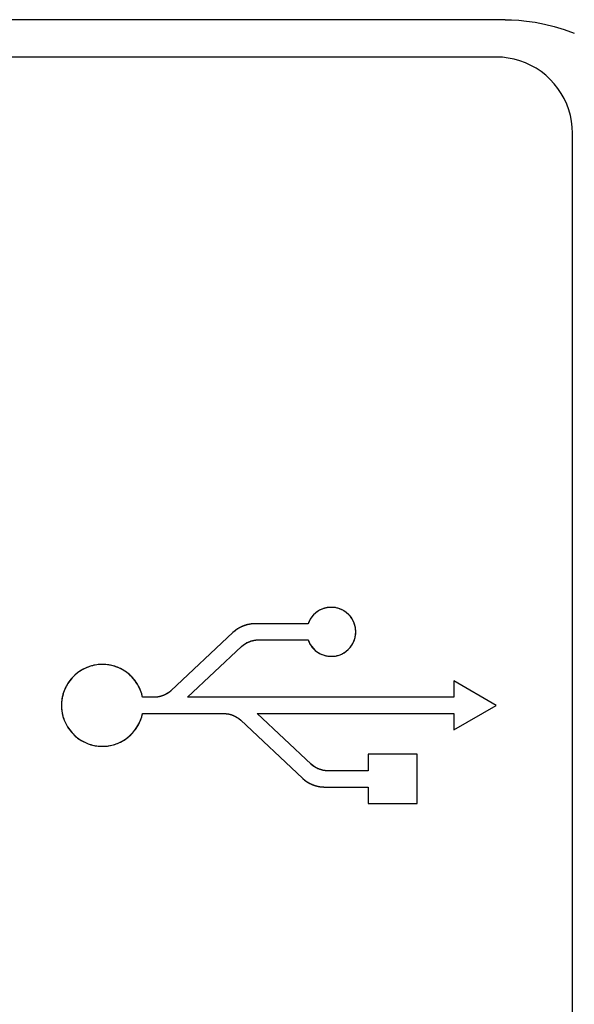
# Model space of a CAD drawing. Extents: x 27 to 793, y 51 to 503.
# Tile 20 of 30: x 739 to 746, y 256 to 269. Entities that reach past the tile are written whole.
import ezdxf

# ---------------------------------------------------------------- set-up
doc = ezdxf.new("R2010")
doc.units = 0
doc.header["$LTSCALE"] = 46.255
doc.layers.get('0').update_dxf_attribs({"linetype": 'CONTINUOUS'})

msp = doc.modelspace()

# ---------------------------------------------------------------- linework, layer by layer
at = {"color": 7, "linetype": 'CONTINUOUS'}
for p, q in [((745.09, 268.907), (717.954, 268.907)), ((744.973, 268.417), (718.071, 268.417)), ((745.972, 236.415), (745.972, 267.418)), ((741.693, 260.971), (741.692, 260.971)), ((741.811, 260.988), (741.808, 260.988)), ((742.506, 260.988), (741.811, 260.988)), ((743.109, 260.997), (743.106, 261.006)), ((743.11, 260.995), (743.109, 260.997)), ((743.111, 260.993), (743.11, 260.995)), ((743.12, 260.963), (743.11, 260.995)), ((743.115, 260.979), (743.111, 260.993)), ((741.518, 260.872), (740.71, 260.111)), ((741.851, 260.776), (741.853, 260.776)), ((741.853, 260.776), (742.506, 260.776)), ((740.927, 260.024), (741.634, 260.688)), ((744.973, 259.917), (744.417, 260.24)), ((744.417, 260.24), (744.417, 260.024)), ((740.488, 260.024), (740.336, 260.024)), ((740.49, 260.024), (740.488, 260.024)), ((744.417, 260.024), (740.927, 260.024)), ((744.417, 259.596), (744.973, 259.917)), ((739.282, 259.819), (739.293, 259.771)), ((740.336, 259.811), (741.402, 259.811)), ((741.622, 259.724), (742.432, 258.962)), ((741.838, 259.811), (744.417, 259.811)), ((742.545, 259.146), (741.838, 259.811)), ((744.417, 259.811), (744.417, 259.596)), ((743.934, 259.276), (743.291, 259.276)), ((743.291, 259.276), (743.291, 259.059)), ((743.934, 258.631), (743.934, 259.276)), ((742.432, 258.962), (742.434, 258.96)), ((743.291, 259.059), (742.766, 259.059)), ((742.564, 258.878), (742.565, 258.878)), ((742.724, 258.847), (743.291, 258.847)), ((743.291, 258.847), (743.291, 258.631)), ((743.291, 258.631), (743.934, 258.631))]:
    msp.add_line(p, q, dxfattribs=at)
for points in [[(745.09, 268.907), (745.174, 268.906), (745.266, 268.901), (745.369, 268.89), (745.482, 268.874), (745.603, 268.85), (745.732, 268.818), (745.863, 268.778), (745.995, 268.729)], [(745.972, 267.418), (745.969, 267.497), (745.96, 267.575), (745.944, 267.652), (745.923, 267.727), (745.896, 267.801), (745.863, 267.872), (745.825, 267.94), (745.781, 268.005), (745.733, 268.067), (745.68, 268.124), (745.622, 268.178), (745.561, 268.226), (745.495, 268.27), (745.427, 268.308), (745.356, 268.341), (745.282, 268.368), (745.207, 268.389), (745.13, 268.404), (745.052, 268.414), (744.973, 268.417)], [(743.11, 260.995), (743.096, 261.027), (743.08, 261.057), (743.06, 261.085), (743.036, 261.111), (743.01, 261.133), (742.982, 261.153), (742.952, 261.17), (742.921, 261.183), (742.889, 261.193), (742.857, 261.2), (742.824, 261.203), (742.79, 261.203), (742.756, 261.199), (742.722, 261.191), (742.689, 261.18), (742.657, 261.166), (742.628, 261.148), (742.601, 261.127), (742.576, 261.103), (742.554, 261.077), (742.535, 261.049), (742.519, 261.019), (742.506, 260.988)], [(743.106, 261.006), (743.102, 261.015), (743.097, 261.025), (743.093, 261.034), (743.088, 261.044), (743.083, 261.052), (743.078, 261.06), (743.073, 261.068), (743.067, 261.075), (743.062, 261.083), (743.056, 261.09), (743.05, 261.097), (743.043, 261.104), (743.036, 261.111), (743.03, 261.117), (743.022, 261.123), (743.015, 261.129), (743.006, 261.136), (742.997, 261.143), (742.988, 261.149), (742.978, 261.155), (742.969, 261.161), (742.959, 261.167), (742.949, 261.172), (742.939, 261.176), (742.928, 261.181), (742.918, 261.185), (742.907, 261.188), (742.896, 261.191), (742.886, 261.194), (742.875, 261.197), (742.864, 261.199), (742.852, 261.201), (742.841, 261.202), (742.83, 261.203), (742.819, 261.203), (742.807, 261.203), (742.796, 261.203), (742.785, 261.202), (742.773, 261.201), (742.762, 261.2), (742.751, 261.198), (742.74, 261.196), (742.729, 261.193), (742.718, 261.19), (742.708, 261.187), (742.697, 261.183), (742.686, 261.179), (742.676, 261.175), (742.666, 261.17), (742.656, 261.165), (742.646, 261.16), (742.636, 261.154), (742.627, 261.147), (742.618, 261.141), (742.609, 261.133), (742.6, 261.126), (742.591, 261.118), (742.583, 261.111), (742.576, 261.102), (742.568, 261.094), (742.561, 261.085), (742.554, 261.076), (742.547, 261.067), (742.541, 261.058), (742.534, 261.048), (742.529, 261.038), (742.523, 261.028), (742.518, 261.018)], [(742.518, 261.018), (742.517, 261.015), (742.516, 261.013), (742.515, 261.011), (742.514, 261.008), (742.513, 261.006), (742.512, 261.003), (742.511, 261.001), (742.51, 260.998), (742.509, 260.996), (742.508, 260.993), (742.507, 260.991), (742.506, 260.988)], [(741.811, 260.988), (741.772, 260.986), (741.732, 260.98), (741.692, 260.971), (741.653, 260.957), (741.616, 260.94), (741.581, 260.92), (741.548, 260.897), (741.518, 260.872)], [(741.548, 260.898), (741.545, 260.895), (741.542, 260.893), (741.54, 260.891), (741.537, 260.888), (741.534, 260.886), (741.531, 260.884), (741.529, 260.881), (741.526, 260.879), (741.523, 260.877), (741.521, 260.874), (741.518, 260.872)], [(741.581, 260.921), (741.578, 260.919), (741.575, 260.917), (741.572, 260.915), (741.57, 260.913), (741.567, 260.911), (741.564, 260.909), (741.561, 260.907), (741.559, 260.906), (741.556, 260.904), (741.553, 260.902), (741.551, 260.9), (741.548, 260.898)], [(741.616, 260.94), (741.613, 260.939), (741.609, 260.937), (741.606, 260.936), (741.603, 260.934), (741.6, 260.932), (741.597, 260.93), (741.594, 260.929), (741.591, 260.927), (741.588, 260.925), (741.585, 260.923), (741.582, 260.921), (741.581, 260.921)], [(741.654, 260.958), (741.65, 260.956), (741.647, 260.955), (741.643, 260.953), (741.64, 260.952), (741.636, 260.95), (741.633, 260.949), (741.629, 260.947), (741.626, 260.945), (741.623, 260.944), (741.619, 260.942), (741.616, 260.94)], [(741.692, 260.971), (741.688, 260.97), (741.685, 260.969), (741.681, 260.967), (741.678, 260.966), (741.674, 260.965), (741.671, 260.964), (741.667, 260.963), (741.664, 260.961), (741.661, 260.96), (741.657, 260.959), (741.654, 260.958)], [(741.733, 260.98), (741.729, 260.98), (741.725, 260.979), (741.722, 260.978), (741.718, 260.977), (741.714, 260.977), (741.711, 260.976), (741.707, 260.975), (741.704, 260.974), (741.7, 260.973), (741.696, 260.972), (741.693, 260.971)], [(741.772, 260.986), (741.769, 260.986), (741.765, 260.985), (741.761, 260.985), (741.758, 260.985), (741.754, 260.984), (741.751, 260.984), (741.747, 260.983), (741.743, 260.982), (741.74, 260.982), (741.736, 260.981), (741.733, 260.98)], [(741.808, 260.988), (741.804, 260.988), (741.801, 260.988), (741.798, 260.988), (741.795, 260.988), (741.791, 260.988), (741.788, 260.987), (741.785, 260.987), (741.782, 260.987), (741.779, 260.987), (741.775, 260.986), (741.772, 260.986)], [(742.506, 260.776), (742.519, 260.745), (742.534, 260.715), (742.553, 260.688), (742.575, 260.662), (742.599, 260.639), (742.626, 260.618), (742.655, 260.6), (742.686, 260.586), (742.718, 260.574), (742.751, 260.566), (742.785, 260.562), (742.818, 260.561), (742.851, 260.563), (742.884, 260.569), (742.915, 260.578), (742.946, 260.591), (742.977, 260.608), (743.005, 260.627), (743.032, 260.65), (743.056, 260.675), (743.076, 260.702), (743.094, 260.732), (743.108, 260.763), (743.118, 260.795), (743.126, 260.828), (743.13, 260.862), (743.13, 260.896), (743.127, 260.929), (743.12, 260.963)], [(742.518, 260.746), (742.524, 260.734), (742.53, 260.722), (742.537, 260.711), (742.545, 260.7), (742.552, 260.689), (742.561, 260.678), (742.569, 260.669), (742.577, 260.66), (742.586, 260.651), (742.595, 260.642), (742.605, 260.634), (742.615, 260.626), (742.625, 260.619), (742.635, 260.612), (742.646, 260.606), (742.657, 260.599), (742.668, 260.594), (742.679, 260.588), (742.691, 260.584), (742.703, 260.579), (742.715, 260.575), (742.727, 260.572), (742.739, 260.569), (742.751, 260.566), (742.763, 260.564), (742.776, 260.562), (742.788, 260.561), (742.801, 260.561), (742.814, 260.561), (742.826, 260.561), (742.839, 260.562), (742.851, 260.563), (742.864, 260.565), (742.876, 260.567), (742.888, 260.57), (742.9, 260.573), (742.912, 260.577), (742.924, 260.582), (742.935, 260.586), (742.947, 260.591), (742.958, 260.597), (742.969, 260.603), (742.978, 260.609), (742.988, 260.615), (742.997, 260.621), (743.006, 260.628), (743.015, 260.635), (743.024, 260.642), (743.032, 260.65), (743.04, 260.658), (743.048, 260.666), (743.056, 260.675), (743.063, 260.683), (743.07, 260.692), (743.076, 260.701), (743.082, 260.711), (743.088, 260.72), (743.093, 260.73), (743.098, 260.74), (743.103, 260.751), (743.107, 260.761), (743.111, 260.771), (743.115, 260.783), (743.118, 260.795), (743.122, 260.807), (743.124, 260.82), (743.126, 260.832), (743.128, 260.844), (743.129, 260.857), (743.13, 260.869), (743.13, 260.882), (743.13, 260.894), (743.129, 260.905), (743.128, 260.917), (743.127, 260.929), (743.125, 260.941), (743.123, 260.952), (743.12, 260.964)], [(743.12, 260.964), (743.119, 260.966), (743.119, 260.967), (743.118, 260.969), (743.118, 260.971), (743.117, 260.973), (743.117, 260.975), (743.116, 260.977), (743.115, 260.979)], [(741.634, 260.688), (741.655, 260.707), (741.679, 260.724), (741.705, 260.74), (741.734, 260.752), (741.763, 260.763), (741.792, 260.77), (741.822, 260.774), (741.853, 260.776)], [(741.705, 260.739), (741.708, 260.741), (741.71, 260.742), (741.713, 260.743), (741.715, 260.744), (741.718, 260.746), (741.72, 260.747), (741.723, 260.748), (741.725, 260.749), (741.728, 260.75), (741.731, 260.751), (741.733, 260.752)], [(741.733, 260.752), (741.736, 260.753), (741.738, 260.754), (741.741, 260.755), (741.744, 260.756), (741.746, 260.757), (741.749, 260.758), (741.752, 260.759), (741.754, 260.76), (741.757, 260.761), (741.76, 260.762), (741.762, 260.763)], [(741.762, 260.763), (741.765, 260.763), (741.767, 260.764), (741.77, 260.765), (741.772, 260.765), (741.775, 260.766), (741.777, 260.767), (741.78, 260.767), (741.782, 260.768), (741.785, 260.768), (741.787, 260.769), (741.79, 260.769), (741.792, 260.77)], [(741.792, 260.77), (741.795, 260.77), (741.797, 260.771), (741.8, 260.771), (741.802, 260.772), (741.805, 260.772), (741.807, 260.772), (741.81, 260.773), (741.812, 260.773), (741.815, 260.773), (741.817, 260.774), (741.82, 260.774), (741.822, 260.774)], [(741.822, 260.774), (741.825, 260.775), (741.827, 260.775), (741.83, 260.775), (741.833, 260.775), (741.835, 260.775), (741.838, 260.775), (741.84, 260.776), (741.843, 260.776), (741.846, 260.776), (741.848, 260.776), (741.851, 260.776)], [(742.506, 260.776), (742.507, 260.773), (742.508, 260.771), (742.509, 260.768), (742.51, 260.766), (742.511, 260.763), (742.512, 260.761), (742.513, 260.758), (742.514, 260.756), (742.515, 260.753), (742.516, 260.751), (742.517, 260.748), (742.518, 260.746)], [(741.634, 260.688), (741.635, 260.69), (741.637, 260.692), (741.639, 260.693), (741.641, 260.695), (741.642, 260.696), (741.644, 260.698), (741.646, 260.699), (741.648, 260.701), (741.649, 260.702), (741.651, 260.704), (741.653, 260.705), (741.655, 260.707)], [(741.655, 260.707), (741.657, 260.708), (741.659, 260.71), (741.661, 260.711), (741.663, 260.713), (741.665, 260.714), (741.667, 260.716), (741.669, 260.717), (741.671, 260.719), (741.673, 260.72), (741.675, 260.721), (741.677, 260.723), (741.679, 260.724)], [(741.679, 260.724), (741.681, 260.726), (741.684, 260.727), (741.686, 260.729), (741.688, 260.73), (741.691, 260.731), (741.693, 260.733), (741.696, 260.734), (741.698, 260.735), (741.7, 260.737), (741.703, 260.738), (741.705, 260.739)], [(740.325, 260.068), (740.318, 260.089), (740.311, 260.109), (740.303, 260.129), (740.294, 260.149), (740.284, 260.168), (740.274, 260.187), (740.262, 260.206), (740.25, 260.224), (740.237, 260.242), (740.224, 260.259), (740.209, 260.275), (740.195, 260.292), (740.179, 260.307), (740.163, 260.322), (740.146, 260.336), (740.129, 260.349), (740.113, 260.361), (740.096, 260.372), (740.079, 260.382), (740.062, 260.392), (740.044, 260.401), (740.026, 260.409), (740.008, 260.417), (739.99, 260.423), (739.971, 260.43), (739.952, 260.435), (739.933, 260.44), (739.914, 260.444), (739.894, 260.448), (739.875, 260.451), (739.855, 260.453), (739.835, 260.454), (739.815, 260.455), (739.796, 260.455), (739.776, 260.454), (739.756, 260.453), (739.737, 260.45), (739.717, 260.447), (739.698, 260.443), (739.678, 260.438), (739.659, 260.433), (739.641, 260.427), (739.622, 260.42), (739.604, 260.413), (739.586, 260.405), (739.568, 260.396), (739.549, 260.386), (739.53, 260.375), (739.511, 260.363), (739.493, 260.351), (739.476, 260.337), (739.459, 260.324), (739.442, 260.309), (739.427, 260.294), (739.412, 260.278), (739.397, 260.261), (739.384, 260.244), (739.371, 260.226), (739.358, 260.208), (739.347, 260.189), (739.336, 260.17), (739.326, 260.151), (739.317, 260.131), (739.309, 260.11), (739.301, 260.09), (739.295, 260.069), (739.289, 260.048), (739.284, 260.026), (739.28, 260.005), (739.277, 259.983), (739.274, 259.961), (739.273, 259.939), (739.272, 259.917), (739.273, 259.897), (739.274, 259.877), (739.276, 259.858), (739.279, 259.838), (739.282, 259.818)], [(740.336, 260.024), (740.325, 260.069), (740.309, 260.114), (740.289, 260.159), (740.264, 260.203), (740.236, 260.244), (740.203, 260.282), (740.168, 260.317), (740.129, 260.349), (740.089, 260.376), (740.045, 260.4), (739.999, 260.42), (739.951, 260.436), (739.902, 260.447), (739.853, 260.453), (739.806, 260.455), (739.758, 260.453), (739.712, 260.446), (739.665, 260.435), (739.618, 260.419), (739.571, 260.398), (739.526, 260.373), (739.485, 260.344), (739.447, 260.313), (739.412, 260.278), (739.381, 260.24), (739.353, 260.199), (739.329, 260.156), (739.309, 260.11), (739.293, 260.063), (739.281, 260.014), (739.275, 259.966), (739.272, 259.917), (739.275, 259.868), (739.282, 259.819)], [(740.71, 260.111), (740.688, 260.093), (740.664, 260.076), (740.637, 260.061), (740.608, 260.048), (740.578, 260.037), (740.547, 260.03), (740.517, 260.025), (740.488, 260.024)], [(740.71, 260.111), (740.708, 260.109), (740.706, 260.108), (740.705, 260.106), (740.703, 260.105), (740.701, 260.103), (740.699, 260.102), (740.697, 260.1), (740.696, 260.099), (740.694, 260.097), (740.692, 260.096), (740.69, 260.094), (740.688, 260.093)], [(740.336, 260.024), (740.335, 260.028), (740.334, 260.032), (740.333, 260.036), (740.332, 260.04), (740.331, 260.044), (740.33, 260.048), (740.329, 260.052), (740.328, 260.056), (740.327, 260.06), (740.326, 260.064), (740.325, 260.068)], [(740.517, 260.025), (740.514, 260.025), (740.512, 260.025), (740.509, 260.025), (740.507, 260.025), (740.505, 260.025), (740.502, 260.024), (740.5, 260.024), (740.497, 260.024), (740.495, 260.024), (740.493, 260.024), (740.49, 260.024)], [(740.547, 260.03), (740.545, 260.029), (740.542, 260.029), (740.54, 260.029), (740.537, 260.028), (740.535, 260.028), (740.532, 260.027), (740.529, 260.027), (740.527, 260.027), (740.524, 260.026), (740.522, 260.026), (740.519, 260.026), (740.517, 260.025)], [(740.578, 260.037), (740.575, 260.037), (740.572, 260.036), (740.57, 260.035), (740.567, 260.034), (740.564, 260.034), (740.561, 260.033), (740.558, 260.032), (740.556, 260.032), (740.553, 260.031), (740.55, 260.03), (740.547, 260.03)], [(740.608, 260.048), (740.606, 260.047), (740.603, 260.046), (740.6, 260.045), (740.597, 260.044), (740.595, 260.043), (740.592, 260.042), (740.589, 260.041), (740.586, 260.04), (740.584, 260.039), (740.581, 260.038), (740.578, 260.037)], [(740.637, 260.061), (740.634, 260.059), (740.632, 260.058), (740.629, 260.057), (740.627, 260.056), (740.624, 260.054), (740.621, 260.053), (740.619, 260.052), (740.616, 260.051), (740.614, 260.05), (740.611, 260.049), (740.608, 260.048)], [(740.664, 260.076), (740.661, 260.074), (740.659, 260.073), (740.657, 260.071), (740.654, 260.07), (740.652, 260.069), (740.649, 260.067), (740.647, 260.066), (740.644, 260.065), (740.642, 260.063), (740.639, 260.062), (740.637, 260.061)], [(740.688, 260.093), (740.686, 260.091), (740.684, 260.09), (740.682, 260.088), (740.68, 260.087), (740.678, 260.086), (740.676, 260.084), (740.674, 260.083), (740.672, 260.081), (740.67, 260.08), (740.668, 260.079), (740.666, 260.077), (740.664, 260.076)], [(739.282, 259.818), (739.282, 259.815), (739.283, 259.813), (739.284, 259.81), (739.284, 259.807), (739.285, 259.804), (739.286, 259.801), (739.286, 259.798), (739.287, 259.795)], [(739.287, 259.795), (739.288, 259.792), (739.288, 259.79), (739.289, 259.787), (739.29, 259.784), (739.291, 259.781), (739.291, 259.778), (739.292, 259.775), (739.293, 259.77)], [(739.293, 259.771), (739.309, 259.724), (739.329, 259.679), (739.353, 259.635), (739.381, 259.595), (739.413, 259.557), (739.447, 259.522), (739.485, 259.49), (739.526, 259.462), (739.569, 259.438), (739.614, 259.418), (739.66, 259.402), (739.708, 259.391), (739.757, 259.384), (739.807, 259.381), (739.857, 259.384), (739.906, 259.39), (739.956, 259.402), (740.003, 259.417), (740.048, 259.437), (740.09, 259.46), (740.13, 259.487), (740.167, 259.517), (740.202, 259.552), (740.234, 259.591), (740.263, 259.632), (740.289, 259.676), (740.309, 259.722), (740.325, 259.767), (740.336, 259.811)], [(739.293, 259.77), (739.298, 259.755), (739.303, 259.74), (739.309, 259.725), (739.316, 259.707), (739.324, 259.689), (739.333, 259.671), (739.342, 259.654), (739.352, 259.637), (739.363, 259.62), (739.374, 259.604), (739.386, 259.588), (739.399, 259.573), (739.412, 259.558), (739.425, 259.543), (739.439, 259.529), (739.454, 259.516), (739.469, 259.503), (739.484, 259.491), (739.5, 259.479), (739.517, 259.468), (739.533, 259.458), (739.55, 259.448), (739.568, 259.439), (739.586, 259.43), (739.604, 259.422), (739.622, 259.415), (739.641, 259.409), (739.659, 259.403), (739.678, 259.398), (739.698, 259.393), (739.717, 259.389), (739.737, 259.386), (739.756, 259.384), (739.776, 259.382), (739.796, 259.382), (739.815, 259.381), (739.835, 259.382), (739.855, 259.383), (739.875, 259.385), (739.894, 259.388), (739.914, 259.392), (739.933, 259.396), (739.952, 259.401), (739.971, 259.406), (739.99, 259.412), (740.008, 259.419), (740.026, 259.427), (740.044, 259.435), (740.062, 259.444), (740.079, 259.453), (740.096, 259.463), (740.113, 259.474), (740.129, 259.486), (740.145, 259.498), (740.161, 259.512), (740.176, 259.525), (740.19, 259.54), (740.205, 259.555), (740.218, 259.57), (740.231, 259.587), (740.244, 259.603), (740.255, 259.62), (740.267, 259.637), (740.277, 259.655), (740.287, 259.673), (740.296, 259.692), (740.305, 259.71), (740.312, 259.729), (740.319, 259.749), (740.325, 259.768)], [(740.325, 259.768), (740.326, 259.772), (740.327, 259.776), (740.328, 259.78), (740.329, 259.784), (740.33, 259.788), (740.331, 259.791), (740.332, 259.795), (740.333, 259.799), (740.334, 259.803), (740.335, 259.807), (740.336, 259.811)], [(741.402, 259.811), (741.405, 259.811), (741.407, 259.811), (741.41, 259.811), (741.412, 259.811), (741.415, 259.811), (741.418, 259.811), (741.42, 259.811), (741.423, 259.81), (741.425, 259.81), (741.428, 259.81), (741.43, 259.81), (741.433, 259.809)], [(741.402, 259.811), (741.433, 259.809), (741.466, 259.804), (741.5, 259.795), (741.533, 259.782), (741.566, 259.765), (741.596, 259.746), (741.622, 259.724)], [(741.433, 259.809), (741.436, 259.809), (741.439, 259.809), (741.441, 259.808), (741.444, 259.808), (741.447, 259.808), (741.45, 259.807), (741.452, 259.807), (741.455, 259.806), (741.458, 259.806), (741.461, 259.805), (741.463, 259.805), (741.466, 259.804)], [(741.466, 259.804), (741.469, 259.803), (741.472, 259.803), (741.474, 259.802), (741.477, 259.801), (741.48, 259.801), (741.483, 259.8), (741.486, 259.799), (741.488, 259.798), (741.491, 259.798), (741.494, 259.797), (741.497, 259.796), (741.5, 259.795)], [(741.5, 259.795), (741.502, 259.794), (741.505, 259.793), (741.508, 259.792), (741.511, 259.791), (741.514, 259.79), (741.516, 259.789), (741.519, 259.788), (741.522, 259.787), (741.525, 259.786), (741.528, 259.784), (741.53, 259.783), (741.533, 259.782)], [(741.533, 259.782), (741.536, 259.781), (741.539, 259.779), (741.541, 259.778), (741.544, 259.777), (741.547, 259.775), (741.55, 259.774), (741.552, 259.773), (741.555, 259.771), (741.558, 259.77), (741.56, 259.768), (741.563, 259.767), (741.565, 259.765)], [(741.565, 259.765), (741.568, 259.764), (741.571, 259.762), (741.573, 259.761), (741.576, 259.759), (741.578, 259.758), (741.581, 259.756), (741.583, 259.754), (741.586, 259.753), (741.588, 259.751), (741.591, 259.749), (741.593, 259.748), (741.595, 259.746)], [(741.595, 259.746), (741.598, 259.744), (741.6, 259.743), (741.602, 259.741), (741.605, 259.739), (741.607, 259.737), (741.609, 259.735), (741.611, 259.734), (741.613, 259.732), (741.616, 259.73), (741.618, 259.728), (741.62, 259.726), (741.622, 259.724)], [(742.766, 259.059), (742.734, 259.061), (742.701, 259.067), (742.668, 259.076), (742.634, 259.089), (742.602, 259.105), (742.572, 259.124), (742.545, 259.146)], [(742.572, 259.124), (742.57, 259.126), (742.567, 259.128), (742.565, 259.129), (742.563, 259.131), (742.56, 259.133), (742.558, 259.135), (742.556, 259.136), (742.554, 259.138), (742.552, 259.14), (742.549, 259.142), (742.547, 259.144), (742.545, 259.146)], [(742.602, 259.105), (742.599, 259.106), (742.597, 259.108), (742.594, 259.109), (742.592, 259.111), (742.589, 259.113), (742.587, 259.114), (742.584, 259.116), (742.582, 259.117), (742.579, 259.119), (742.577, 259.121), (742.574, 259.122), (742.572, 259.124)], [(742.634, 259.088), (742.631, 259.09), (742.629, 259.091), (742.626, 259.092), (742.623, 259.094), (742.621, 259.095), (742.618, 259.096), (742.615, 259.098), (742.612, 259.099), (742.61, 259.1), (742.607, 259.102), (742.604, 259.103), (742.602, 259.105)], [(742.668, 259.076), (742.665, 259.077), (742.662, 259.077), (742.659, 259.078), (742.657, 259.079), (742.654, 259.081), (742.651, 259.082), (742.648, 259.083), (742.645, 259.084), (742.643, 259.085), (742.64, 259.086), (742.637, 259.087), (742.634, 259.088)], [(742.701, 259.066), (742.699, 259.067), (742.696, 259.068), (742.693, 259.068), (742.69, 259.069), (742.687, 259.07), (742.685, 259.071), (742.682, 259.071), (742.679, 259.072), (742.676, 259.073), (742.673, 259.074), (742.671, 259.075), (742.668, 259.076)], [(742.432, 258.962), (742.46, 258.938), (742.492, 258.915), (742.527, 258.895), (742.565, 258.878), (742.604, 258.865), (742.644, 258.855), (742.684, 258.849), (742.724, 258.847)], [(742.434, 258.96), (742.436, 258.958), (742.438, 258.956), (742.441, 258.954), (742.443, 258.952), (742.445, 258.95), (742.448, 258.948), (742.45, 258.946), (742.453, 258.944), (742.455, 258.942), (742.458, 258.94), (742.46, 258.938)], [(742.735, 259.061), (742.732, 259.061), (742.729, 259.062), (742.726, 259.062), (742.724, 259.063), (742.721, 259.063), (742.718, 259.063), (742.715, 259.064), (742.712, 259.064), (742.71, 259.065), (742.707, 259.065), (742.704, 259.066), (742.701, 259.066)], [(742.766, 259.059), (742.763, 259.059), (742.761, 259.06), (742.758, 259.06), (742.755, 259.06), (742.753, 259.06), (742.75, 259.06), (742.748, 259.06), (742.745, 259.06), (742.742, 259.06), (742.74, 259.061), (742.737, 259.061), (742.735, 259.061)], [(742.46, 258.938), (742.463, 258.936), (742.465, 258.934), (742.468, 258.932), (742.47, 258.93), (742.473, 258.928), (742.476, 258.926), (742.478, 258.924), (742.481, 258.922), (742.484, 258.921), (742.487, 258.919), (742.489, 258.917), (742.492, 258.915)], [(742.492, 258.915), (742.495, 258.913), (742.498, 258.911), (742.502, 258.909), (742.505, 258.908), (742.508, 258.906), (742.511, 258.904), (742.514, 258.902), (742.517, 258.9), (742.521, 258.899), (742.524, 258.897), (742.527, 258.895)], [(742.527, 258.895), (742.53, 258.894), (742.534, 258.892), (742.537, 258.89), (742.54, 258.889), (742.544, 258.887), (742.547, 258.886), (742.551, 258.884), (742.554, 258.883), (742.557, 258.881), (742.561, 258.88), (742.564, 258.878)], [(742.565, 258.878), (742.569, 258.877), (742.572, 258.875), (742.576, 258.874), (742.579, 258.873), (742.583, 258.871), (742.586, 258.87), (742.589, 258.869), (742.593, 258.868), (742.596, 258.867), (742.6, 258.866), (742.603, 258.865)], [(742.603, 258.865), (742.607, 258.864), (742.61, 258.863), (742.613, 258.862), (742.617, 258.861), (742.62, 258.86), (742.623, 258.859), (742.627, 258.859), (742.63, 258.858), (742.633, 258.857), (742.637, 258.856), (742.64, 258.856), (742.644, 258.855)], [(742.644, 258.855), (742.647, 258.854), (742.65, 258.854), (742.654, 258.853), (742.657, 258.853), (742.66, 258.852), (742.664, 258.852), (742.667, 258.851), (742.67, 258.851), (742.674, 258.85), (742.677, 258.85), (742.68, 258.849), (742.684, 258.849)], [(742.684, 258.849), (742.687, 258.849), (742.691, 258.849), (742.695, 258.848), (742.698, 258.848), (742.702, 258.848), (742.706, 258.848), (742.71, 258.847), (742.713, 258.847), (742.717, 258.847), (742.721, 258.847), (742.724, 258.847)]]:
    msp.add_lwpolyline(points, dxfattribs=at)

doc.saveas('drawing.dxf')
